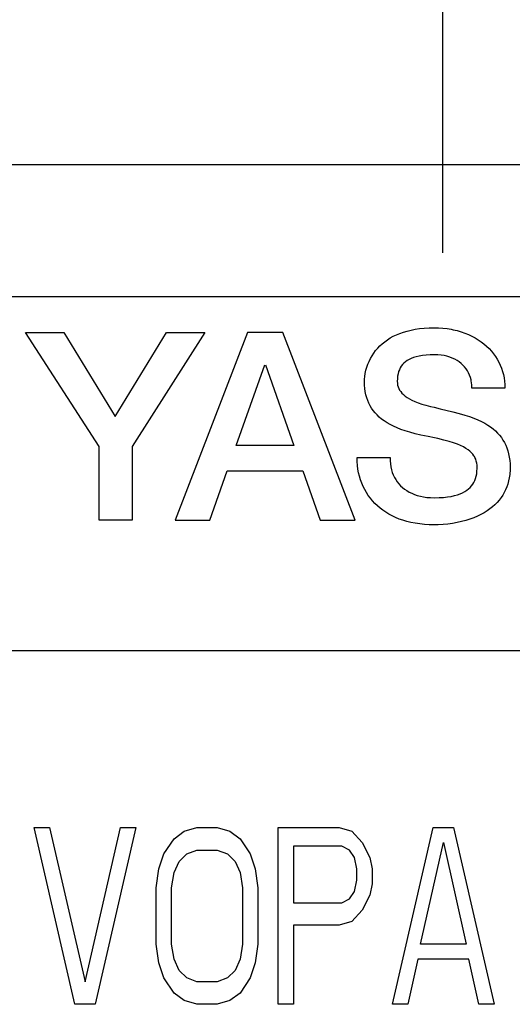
# Model space of a CAD drawing. Header units: millimetres. Extents: x 159 to 2039, y 158 to 1386.
# Tile 19 of 34: x 1264 to 1270, y 1006 to 1018. Entities that reach past the tile are written whole.
import ezdxf

# ---------------------------------------------------------------- set-up
doc = ezdxf.new("R2010")
doc.units = ezdxf.units.MM
doc.header["$LTSCALE"] = 115.5
doc.linetypes.add('CENTER', pattern=[0.6, 0.375, -0.075, 0.075, -0.075])
for name, color, linetype in [('ALL_AXIS', 7, 'CONTINUOUS'), ('ALL_CURVE', 7, 'CONTINUOUS'), ('ALL_FEATURES', 7, 'CONTINUOUS')]:
    doc.layers.add(name, color=color, linetype=linetype)

msp = doc.modelspace()

# ---------------------------------------------------------------- linework, layer by layer
at = {"layer": 'ALL_AXIS', "color": 7, "linetype": 'CENTER'}
msp.add_line((1269, 1028.5), (1269, 1015), dxfattribs=at)
at = {"layer": 'ALL_CURVE', "color": 4, "linetype": 'CONTINUOUS'}
for p, q in [((1297.5, 1014.5), (1260.5, 1014.5)), ((1260.5, 1010.5), (1278.5, 1010.5)), ((1264.8412, 1006.5), (1264.3812, 1008.5)), ((1264.3812, 1008.5), (1264.5538, 1008.5)), ((1264.5538, 1008.5), (1264.9563, 1006.7553)), ((1264.9563, 1006.7553), (1265.3587, 1008.5)), ((1265.5312, 1008.5), (1265.0712, 1006.5)), ((1265.3587, 1008.5), (1265.5312, 1008.5)), ((1265.9625, 1008.3723), (1266.0775, 1008.4574)), ((1266.0775, 1008.4574), (1266.2213, 1008.5)), ((1266.2213, 1008.5), (1266.4513, 1008.5)), ((1266.4513, 1008.5), (1266.595, 1008.4574)), ((1266.595, 1008.4574), (1266.71, 1008.3723)), ((1267.1412, 1006.5), (1267.1412, 1008.5)), ((1267.1412, 1008.5), (1267.8312, 1008.5)), ((1267.8312, 1008.5), (1267.975, 1008.4574)), ((1267.975, 1008.4574), (1268.09, 1008.3298)), ((1268.435, 1006.5), (1268.895, 1008.5)), ((1268.895, 1008.5), (1269.125, 1008.5)), ((1269.125, 1008.5), (1269.585, 1006.5)), ((1265.8475, 1008.2021), (1265.9625, 1008.3723)), ((1266.71, 1008.3723), (1266.825, 1008.2021)), ((1267.3138, 1008.2872), (1267.3138, 1007.6489)), ((1267.86, 1008.2872), (1267.3138, 1008.2872)), ((1267.9463, 1008.2447), (1267.86, 1008.2872)), ((1268.09, 1008.3298), (1268.1762, 1008.1596)), ((1268.7512, 1007.1809), (1269.01, 1008.3298)), ((1269.01, 1008.3298), (1269.2687, 1007.1809)), ((1265.79, 1008.0319), (1265.8475, 1008.2021)), ((1266.02, 1008.117), (1266.1063, 1008.2021)), ((1266.1063, 1008.2021), (1266.2213, 1008.2447)), ((1266.2213, 1008.2447), (1266.4513, 1008.2447)), ((1266.4513, 1008.2447), (1266.5663, 1008.2021)), ((1266.5663, 1008.2021), (1266.6525, 1008.117)), ((1266.825, 1008.2021), (1266.8825, 1008.0319)), ((1268.0038, 1008.1596), (1267.9463, 1008.2447)), ((1265.9625, 1007.9894), (1266.02, 1008.117)), ((1266.6525, 1008.117), (1266.71, 1007.9894)), ((1268.0325, 1008.0319), (1268.0038, 1008.1596)), ((1268.1762, 1008.1596), (1268.205, 1008.0319)), ((1265.7613, 1007.8191), (1265.79, 1008.0319)), ((1265.9337, 1007.8191), (1265.9625, 1007.9894)), ((1266.71, 1007.9894), (1266.7388, 1007.8191)), ((1266.8825, 1008.0319), (1266.9113, 1007.8191)), ((1268.0325, 1007.9043), (1268.0325, 1008.0319)), ((1268.205, 1008.0319), (1268.205, 1007.8617)), ((1268.0038, 1007.7766), (1268.0325, 1007.9043)), ((1268.205, 1007.8617), (1268.1762, 1007.734)), ((1265.7613, 1007.1809), (1265.7613, 1007.8191)), ((1265.9337, 1007.1809), (1265.9337, 1007.8191)), ((1266.7388, 1007.8191), (1266.7388, 1007.1809)), ((1266.9113, 1007.8191), (1266.9113, 1007.1809)), ((1267.9463, 1007.6915), (1268.0038, 1007.7766)), ((1268.1762, 1007.734), (1268.09, 1007.5638)), ((1267.3138, 1007.6489), (1267.86, 1007.6489)), ((1267.86, 1007.6489), (1267.9463, 1007.6915)), ((1268.09, 1007.5638), (1267.975, 1007.4362)), ((1267.3138, 1007.3936), (1267.3138, 1006.5)), ((1267.8312, 1007.3936), (1267.3138, 1007.3936)), ((1267.975, 1007.4362), (1267.8312, 1007.3936)), ((1265.79, 1006.9681), (1265.7613, 1007.1809)), ((1265.9625, 1007.0106), (1265.9337, 1007.1809)), ((1266.7388, 1007.1809), (1266.71, 1007.0106)), ((1266.9113, 1007.1809), (1266.8825, 1006.9681)), ((1269.2687, 1007.1809), (1268.7512, 1007.1809)), ((1265.8475, 1006.7979), (1265.79, 1006.9681)), ((1266.02, 1006.883), (1265.9625, 1007.0106)), ((1266.71, 1007.0106), (1266.6525, 1006.883)), ((1266.8825, 1006.9681), (1266.825, 1006.7979)), ((1268.7225, 1007.0106), (1268.6075, 1006.5)), ((1269.2975, 1007.0106), (1268.7225, 1007.0106)), ((1269.4125, 1006.5), (1269.2975, 1007.0106)), ((1266.1063, 1006.7979), (1266.02, 1006.883)), ((1266.6525, 1006.883), (1266.5663, 1006.7979)), ((1265.9625, 1006.6277), (1265.8475, 1006.7979)), ((1266.2213, 1006.7553), (1266.1063, 1006.7979)), ((1266.4513, 1006.7553), (1266.2213, 1006.7553)), ((1266.5663, 1006.7979), (1266.4513, 1006.7553)), ((1266.825, 1006.7979), (1266.71, 1006.6277)), ((1266.0775, 1006.5426), (1265.9625, 1006.6277)), ((1266.71, 1006.6277), (1266.595, 1006.5426)), ((1265.0712, 1006.5), (1264.8412, 1006.5)), ((1266.2213, 1006.5), (1266.0775, 1006.5426)), ((1266.4513, 1006.5), (1266.2213, 1006.5)), ((1266.595, 1006.5426), (1266.4513, 1006.5)), ((1267.3138, 1006.5), (1267.1412, 1006.5)), ((1268.6075, 1006.5), (1268.435, 1006.5)), ((1269.585, 1006.5), (1269.4125, 1006.5))]:
    msp.add_line(p, q, dxfattribs=at)
at = {"layer": 'ALL_FEATURES', "color": 7, "linetype": 'CONTINUOUS'}
msp.add_line((1244.3, 1016), (1298, 1016), dxfattribs=at)
at = {"layer": 'ALL_FEATURES', "color": 40, "linetype": 'CONTINUOUS'}
for p, q in [((1264.2811, 1014.1), (1264.7158, 1014.1)), ((1265.116, 1012.8083), (1264.2811, 1014.1)), ((1264.7158, 1014.1), (1265.2958, 1013.1474)), ((1265.2958, 1013.1474), (1265.8786, 1014.0998)), ((1266.3118, 1014.0995), (1265.4884, 1012.8095)), ((1265.8786, 1014.0998), (1266.3118, 1014.0995)), ((1266.7954, 1014.0995), (1265.975, 1011.9748)), ((1267.192, 1014.0996), (1266.7954, 1014.0995)), ((1268.0128, 1011.9751), (1267.192, 1014.0996)), ((1268.4435, 1014.0552), (1268.4795, 1014.0725)), ((1268.4795, 1014.0725), (1268.5176, 1014.0884)), ((1268.5176, 1014.0884), (1268.5578, 1014.1027)), ((1268.5578, 1014.1027), (1268.6002, 1014.1153)), ((1268.6002, 1014.1153), (1268.6449, 1014.1262)), ((1268.6449, 1014.1262), (1268.692, 1014.1353)), ((1268.692, 1014.1353), (1268.7416, 1014.1426)), ((1268.7416, 1014.1426), (1268.7938, 1014.1479)), ((1268.7938, 1014.1479), (1268.8486, 1014.1512)), ((1268.8486, 1014.1512), (1268.9062, 1014.1523)), ((1268.9062, 1014.1523), (1268.9562, 1014.1511)), ((1268.9562, 1014.1511), (1269.0052, 1014.1478)), ((1269.0052, 1014.1478), (1269.053, 1014.1423)), ((1269.053, 1014.1423), (1269.0997, 1014.1347)), ((1269.0997, 1014.1347), (1269.1228, 1014.1301)), ((1269.1228, 1014.1301), (1269.1675, 1014.1194)), ((1269.1675, 1014.1194), (1269.2108, 1014.1068)), ((1269.2108, 1014.1068), (1269.2526, 1014.0922)), ((1269.2526, 1014.0922), (1269.2928, 1014.0758)), ((1269.2928, 1014.0758), (1269.3315, 1014.0577)), ((1268.2919, 1013.9466), (1268.3185, 1013.9711)), ((1268.3185, 1013.9711), (1268.347, 1013.9942)), ((1268.347, 1013.9942), (1268.3773, 1014.016)), ((1268.3773, 1014.016), (1268.4094, 1014.0363)), ((1268.4094, 1014.0363), (1268.4435, 1014.0552)), ((1269.3315, 1014.0577), (1269.3685, 1014.0379)), ((1269.3685, 1014.0379), (1269.4038, 1014.0165)), ((1269.4038, 1014.0165), (1269.4373, 1013.9935)), ((1269.4373, 1013.9935), (1269.469, 1013.969)), ((1269.469, 1013.969), (1269.4989, 1013.9432)), ((1268.2029, 1013.8352), (1268.2225, 1013.865)), ((1268.2225, 1013.865), (1268.2438, 1013.8935)), ((1268.2438, 1013.8935), (1268.267, 1013.9207)), ((1268.267, 1013.9207), (1268.2919, 1013.9466)), ((1269.4989, 1013.9432), (1269.5269, 1013.916)), ((1269.5269, 1013.916), (1269.553, 1013.8876)), ((1269.553, 1013.8876), (1269.5771, 1013.858)), ((1269.5771, 1013.858), (1269.5993, 1013.8272)), ((1268.1434, 1013.7052), (1268.1553, 1013.7391)), ((1268.1553, 1013.7391), (1268.1693, 1013.7721)), ((1268.1693, 1013.7721), (1268.1851, 1013.8042)), ((1268.1851, 1013.8042), (1268.2029, 1013.8352)), ((1268.555, 1013.7434), (1268.5475, 1013.7351)), ((1268.5629, 1013.7515), (1268.555, 1013.7434)), ((1268.5802, 1013.7666), (1268.5629, 1013.7515)), ((1268.5996, 1013.7805), (1268.5802, 1013.7666)), ((1268.6213, 1013.7933), (1268.5996, 1013.7805)), ((1268.6456, 1013.8049), (1268.6213, 1013.7933)), ((1268.6726, 1013.8153), (1268.6456, 1013.8049)), ((1268.7028, 1013.8244), (1268.6726, 1013.8153)), ((1268.7364, 1013.8321), (1268.7028, 1013.8244)), ((1268.7738, 1013.8384), (1268.7364, 1013.8321)), ((1268.8155, 1013.843), (1268.7738, 1013.8384)), ((1268.8618, 1013.8459), (1268.8155, 1013.843)), ((1268.9084, 1013.8467), (1268.8618, 1013.8459)), ((1268.9114, 1013.8467), (1268.9084, 1013.8467)), ((1268.9483, 1013.8454), (1268.9114, 1013.8467)), ((1268.9839, 1013.842), (1268.9483, 1013.8454)), ((1269.0182, 1013.8365), (1268.9839, 1013.842)), ((1269.0509, 1013.829), (1269.0182, 1013.8365)), ((1269.0821, 1013.8196), (1269.0509, 1013.829)), ((1269.1115, 1013.8084), (1269.0821, 1013.8196)), ((1269.1392, 1013.7956), (1269.1115, 1013.8084)), ((1269.1651, 1013.7811), (1269.1392, 1013.7956)), ((1269.1892, 1013.7652), (1269.1651, 1013.7811)), ((1269.2115, 1013.7478), (1269.1892, 1013.7652)), ((1269.232, 1013.7291), (1269.2115, 1013.7478)), ((1269.5993, 1013.8272), (1269.6194, 1013.7954)), ((1269.6194, 1013.7954), (1269.6376, 1013.7626)), ((1269.6376, 1013.7626), (1269.6537, 1013.7289)), ((1266.6671, 1012.8209), (1266.9899, 1013.7333)), ((1266.9976, 1013.7333), (1267.319, 1012.8209)), ((1268.1205, 1013.6023), (1268.1259, 1013.6363)), ((1268.1259, 1013.6363), (1268.1335, 1013.6708)), ((1268.1335, 1013.6708), (1268.1434, 1013.7052)), ((1268.4973, 1013.6313), (1268.4924, 1013.6049)), ((1268.5039, 1013.6554), (1268.4973, 1013.6313)), ((1268.5122, 1013.6777), (1268.5039, 1013.6554)), ((1268.5223, 1013.6983), (1268.5122, 1013.6777)), ((1268.534, 1013.7174), (1268.5223, 1013.6983)), ((1268.5475, 1013.7351), (1268.534, 1013.7174)), ((1269.2506, 1013.709), (1269.232, 1013.7291)), ((1269.2673, 1013.6877), (1269.2506, 1013.709)), ((1269.2823, 1013.6651), (1269.2673, 1013.6877)), ((1269.2954, 1013.6412), (1269.2823, 1013.6651)), ((1269.3066, 1013.616), (1269.2954, 1013.6412)), ((1269.6537, 1013.7289), (1269.6677, 1013.6942)), ((1269.6677, 1013.6942), (1269.6797, 1013.6587)), ((1269.6797, 1013.6587), (1269.6895, 1013.6224)), ((1268.1167, 1013.5447), (1268.1175, 1013.5696)), ((1268.1178, 1013.5043), (1268.1167, 1013.5447)), ((1268.1175, 1013.5696), (1268.1205, 1013.6023)), ((1268.4893, 1013.5762), (1268.4883, 1013.5447)), ((1268.4883, 1013.5447), (1268.4894, 1013.5235)), ((1268.4924, 1013.6049), (1268.4893, 1013.5762)), ((1268.4894, 1013.5235), (1268.4927, 1013.5033)), ((1269.3159, 1013.5895), (1269.3066, 1013.616)), ((1269.3232, 1013.5617), (1269.3159, 1013.5895)), ((1269.3261, 1013.5473), (1269.3232, 1013.5617)), ((1269.3285, 1013.5326), (1269.3261, 1013.5473)), ((1269.3318, 1013.5021), (1269.3285, 1013.5326)), ((1269.6895, 1013.6224), (1269.6973, 1013.5853)), ((1269.6973, 1013.5853), (1269.7028, 1013.5475)), ((1269.7028, 1013.5475), (1269.7062, 1013.509)), ((1268.1211, 1013.4659), (1268.1178, 1013.5043)), ((1268.1264, 1013.4293), (1268.1211, 1013.4659)), ((1268.1337, 1013.3945), (1268.1264, 1013.4293)), ((1268.4927, 1013.5033), (1268.498, 1013.4839)), ((1268.498, 1013.4839), (1268.5055, 1013.4652)), ((1268.5055, 1013.4652), (1268.5151, 1013.447)), ((1268.5151, 1013.447), (1268.527, 1013.4294)), ((1268.527, 1013.4294), (1268.5412, 1013.4122)), ((1268.5412, 1013.4122), (1268.558, 1013.3954)), ((1269.3329, 1013.4703), (1269.3318, 1013.5021)), ((1269.7074, 1013.4698), (1269.3329, 1013.4703)), ((1269.7062, 1013.509), (1269.7074, 1013.4698)), ((1268.1429, 1013.3612), (1268.1337, 1013.3945)), ((1268.154, 1013.3295), (1268.1429, 1013.3612)), ((1268.167, 1013.2992), (1268.154, 1013.3295)), ((1268.1818, 1013.2703), (1268.167, 1013.2992)), ((1268.558, 1013.3954), (1268.5776, 1013.3789)), ((1268.5776, 1013.3789), (1268.6001, 1013.3629)), ((1268.6001, 1013.3629), (1268.6258, 1013.3472)), ((1268.6258, 1013.3472), (1268.655, 1013.332)), ((1268.655, 1013.332), (1268.6879, 1013.3172)), ((1268.6879, 1013.3172), (1268.7249, 1013.303)), ((1268.7249, 1013.303), (1268.7662, 1013.2893)), ((1268.1985, 1013.2425), (1268.1818, 1013.2703)), ((1268.2171, 1013.2159), (1268.1985, 1013.2425)), ((1268.2376, 1013.1904), (1268.2171, 1013.2159)), ((1268.2602, 1013.1659), (1268.2376, 1013.1904)), ((1268.7662, 1013.2893), (1268.8125, 1013.2761)), ((1268.8125, 1013.2761), (1268.8653, 1013.2628)), ((1268.8653, 1013.2628), (1268.9062, 1013.2527)), ((1268.9062, 1013.2527), (1268.9726, 1013.2359)), ((1268.9726, 1013.2359), (1269.1187, 1013.201)), ((1269.1187, 1013.201), (1269.1905, 1013.1823)), ((1269.1905, 1013.1823), (1269.2519, 1013.1646)), ((1268.2849, 1013.1423), (1268.2602, 1013.1659)), ((1268.3118, 1013.1197), (1268.2849, 1013.1423)), ((1268.3411, 1013.098), (1268.3118, 1013.1197)), ((1268.3729, 1013.0772), (1268.3411, 1013.098)), ((1268.4075, 1013.0572), (1268.3729, 1013.0772)), ((1269.2519, 1013.1646), (1269.3062, 1013.147)), ((1269.3062, 1013.147), (1269.3551, 1013.1291)), ((1269.3551, 1013.1291), (1269.3996, 1013.1106)), ((1269.3996, 1013.1106), (1269.4403, 1013.0915)), ((1269.4403, 1013.0915), (1269.4776, 1013.0717)), ((1269.4776, 1013.0717), (1269.5119, 1013.0511)), ((1268.445, 1013.0381), (1268.4075, 1013.0572)), ((1268.4856, 1013.0198), (1268.445, 1013.0381)), ((1268.5299, 1013.0024), (1268.4856, 1013.0198)), ((1268.5781, 1012.9856), (1268.5299, 1013.0024)), ((1268.6309, 1012.9696), (1268.5781, 1012.9856)), ((1268.6895, 1012.954), (1268.6309, 1012.9696)), ((1269.5119, 1013.0511), (1269.5434, 1013.0298)), ((1269.5434, 1013.0298), (1269.5724, 1013.0076)), ((1269.5724, 1013.0076), (1269.599, 1012.9845)), ((1269.599, 1012.9845), (1269.6234, 1012.9605)), ((1269.6234, 1012.9605), (1269.6457, 1012.9355)), ((1268.7561, 1012.9383), (1268.6895, 1012.954)), ((1268.8369, 1012.9213), (1268.7561, 1012.9383)), ((1268.9089, 1012.9065), (1268.8369, 1012.9213)), ((1268.9458, 1012.8986), (1268.9089, 1012.9065)), ((1269.0153, 1012.8821), (1268.9458, 1012.8986)), ((1269.0744, 1012.8662), (1269.0153, 1012.8821)), ((1269.125, 1012.8505), (1269.0744, 1012.8662)), ((1269.1684, 1012.8349), (1269.125, 1012.8505)), ((1269.6457, 1012.9355), (1269.666, 1012.9095)), ((1269.666, 1012.9095), (1269.6843, 1012.8823)), ((1269.6843, 1012.8823), (1269.7008, 1012.8539)), ((1269.7008, 1012.8539), (1269.7155, 1012.8242)), ((1265.116, 1011.9748), (1265.116, 1012.8083)), ((1265.4884, 1012.8095), (1265.4884, 1011.9748)), ((1267.319, 1012.8209), (1266.6671, 1012.8209)), ((1269.2057, 1012.8193), (1269.1684, 1012.8349)), ((1269.2379, 1012.8037), (1269.2057, 1012.8193)), ((1269.2658, 1012.7879), (1269.2379, 1012.8037)), ((1269.2898, 1012.7719), (1269.2658, 1012.7879)), ((1269.3105, 1012.7556), (1269.2898, 1012.7719)), ((1269.3283, 1012.7389), (1269.3105, 1012.7556)), ((1269.3436, 1012.7216), (1269.3283, 1012.7389)), ((1269.7155, 1012.8242), (1269.7284, 1012.7931)), ((1269.7284, 1012.7931), (1269.7394, 1012.7605)), ((1269.7394, 1012.7605), (1269.7486, 1012.7263)), ((1268.0334, 1012.6819), (1268.0334, 1012.6838)), ((1268.0334, 1012.6838), (1268.4063, 1012.6838)), ((1268.0346, 1012.6384), (1268.0334, 1012.6819)), ((1268.0381, 1012.5956), (1268.0346, 1012.6384)), ((1268.4063, 1012.6838), (1268.4075, 1012.6469)), ((1268.4075, 1012.6469), (1268.4107, 1012.6117)), ((1269.3565, 1012.7036), (1269.3436, 1012.7216)), ((1269.3622, 1012.6942), (1269.3565, 1012.7036)), ((1269.3674, 1012.6847), (1269.3622, 1012.6942)), ((1269.3762, 1012.6648), (1269.3674, 1012.6847)), ((1269.3831, 1012.6438), (1269.3762, 1012.6648)), ((1269.388, 1012.6213), (1269.3831, 1012.6438)), ((1269.7486, 1012.7263), (1269.7558, 1012.6902)), ((1269.7558, 1012.6902), (1269.7611, 1012.6523)), ((1269.7611, 1012.6523), (1269.7644, 1012.6125)), ((1266.3678, 1011.9748), (1266.5655, 1012.5338)), ((1266.5655, 1012.5338), (1267.4202, 1012.5338)), ((1267.4202, 1012.5338), (1267.617, 1011.9751)), ((1268.0437, 1012.5535), (1268.0381, 1012.5956)), ((1268.0514, 1012.5123), (1268.0437, 1012.5535)), ((1268.0612, 1012.4721), (1268.0514, 1012.5123)), ((1268.4107, 1012.6117), (1268.416, 1012.5782)), ((1268.416, 1012.5782), (1268.4233, 1012.5464)), ((1268.4233, 1012.5464), (1268.4277, 1012.531)), ((1268.4277, 1012.531), (1268.4325, 1012.5161)), ((1268.4325, 1012.5161), (1268.4435, 1012.4874)), ((1269.3869, 1012.4997), (1269.3904, 1012.5287)), ((1269.3911, 1012.597), (1269.388, 1012.6213)), ((1269.3904, 1012.5287), (1269.392, 1012.5603)), ((1269.3921, 1012.5705), (1269.3911, 1012.597)), ((1269.392, 1012.5603), (1269.3921, 1012.5705)), ((1269.7644, 1012.5304), (1269.763, 1012.5109)), ((1269.7644, 1012.6125), (1269.7655, 1012.5705)), ((1269.7655, 1012.5705), (1269.7644, 1012.5304)), ((1268.073, 1012.4329), (1268.0612, 1012.4721)), ((1268.0868, 1012.3949), (1268.073, 1012.4329)), ((1268.4435, 1012.4874), (1268.4564, 1012.4602)), ((1268.4564, 1012.4602), (1268.471, 1012.4345)), ((1268.471, 1012.4345), (1268.4874, 1012.4102)), ((1268.4874, 1012.4102), (1268.5055, 1012.3874)), ((1269.3432, 1012.3831), (1269.3554, 1012.4034)), ((1269.3554, 1012.4034), (1269.3659, 1012.425)), ((1269.3659, 1012.425), (1269.3746, 1012.4481)), ((1269.3746, 1012.4481), (1269.3816, 1012.473)), ((1269.3816, 1012.473), (1269.3869, 1012.4997)), ((1269.7483, 1012.419), (1269.7388, 1012.3847)), ((1269.7557, 1012.4547), (1269.7483, 1012.419)), ((1269.7611, 1012.4918), (1269.7557, 1012.4547)), ((1269.763, 1012.5109), (1269.7611, 1012.4918)), ((1268.1025, 1012.3581), (1268.0868, 1012.3949)), ((1268.1201, 1012.3226), (1268.1025, 1012.3581)), ((1268.1395, 1012.2883), (1268.1201, 1012.3226)), ((1268.5055, 1012.3874), (1268.5254, 1012.3659)), ((1268.5254, 1012.3659), (1268.5471, 1012.3458)), ((1268.5471, 1012.3458), (1268.5705, 1012.3271)), ((1268.5705, 1012.3271), (1268.5958, 1012.3098)), ((1268.5958, 1012.3098), (1268.6229, 1012.294)), ((1268.6229, 1012.294), (1268.6518, 1012.2797)), ((1269.2275, 1012.2862), (1269.2525, 1012.2996)), ((1269.2525, 1012.2996), (1269.2641, 1012.3067)), ((1269.2641, 1012.3067), (1269.2751, 1012.3141)), ((1269.2751, 1012.3141), (1269.2953, 1012.3297)), ((1269.2953, 1012.3297), (1269.3132, 1012.3464)), ((1269.3132, 1012.3464), (1269.3292, 1012.3642)), ((1269.3292, 1012.3642), (1269.3432, 1012.3831)), ((1269.6988, 1012.2889), (1269.6816, 1012.2592)), ((1269.7141, 1012.3196), (1269.6988, 1012.2889)), ((1269.7274, 1012.3515), (1269.7141, 1012.3196)), ((1269.7388, 1012.3847), (1269.7274, 1012.3515)), ((1268.1608, 1012.2554), (1268.1395, 1012.2883)), ((1268.1838, 1012.2238), (1268.1608, 1012.2554)), ((1268.2085, 1012.1937), (1268.1838, 1012.2238)), ((1268.235, 1012.1649), (1268.2085, 1012.1937)), ((1268.6518, 1012.2797), (1268.6826, 1012.267)), ((1268.6826, 1012.267), (1268.7152, 1012.256)), ((1268.7152, 1012.256), (1268.7496, 1012.2468)), ((1268.7496, 1012.2468), (1268.7858, 1012.2394)), ((1268.7858, 1012.2394), (1268.8237, 1012.234)), ((1268.8237, 1012.234), (1268.8632, 1012.2307)), ((1268.8632, 1012.2307), (1268.9042, 1012.2295)), ((1268.9042, 1012.2295), (1268.9062, 1012.2295)), ((1268.9062, 1012.2295), (1268.9609, 1012.2306)), ((1268.9609, 1012.2306), (1269.0108, 1012.2337)), ((1269.0108, 1012.2337), (1269.0562, 1012.2386)), ((1269.0562, 1012.2386), (1269.0975, 1012.2453)), ((1269.0975, 1012.2453), (1269.135, 1012.2535)), ((1269.135, 1012.2535), (1269.169, 1012.2631)), ((1269.169, 1012.2631), (1269.1997, 1012.274)), ((1269.1997, 1012.274), (1269.2275, 1012.2862)), ((1269.6413, 1012.203), (1269.6181, 1012.1765)), ((1269.6624, 1012.2306), (1269.6413, 1012.203)), ((1269.6816, 1012.2592), (1269.6624, 1012.2306)), ((1268.2633, 1012.1376), (1268.235, 1012.1649)), ((1268.2932, 1012.1118), (1268.2633, 1012.1376)), ((1268.3249, 1012.0874), (1268.2932, 1012.1118)), ((1268.3584, 1012.0646), (1268.3249, 1012.0874)), ((1269.504, 1012.0806), (1269.4699, 1012.0594)), ((1269.5358, 1012.103), (1269.504, 1012.0806)), ((1269.5654, 1012.1264), (1269.5358, 1012.103)), ((1269.5928, 1012.1509), (1269.5654, 1012.1264)), ((1269.6181, 1012.1765), (1269.5928, 1012.1509)), ((1265.4884, 1011.9748), (1265.116, 1011.9748)), ((1265.975, 1011.9748), (1266.3678, 1011.9748)), ((1267.617, 1011.9751), (1268.0128, 1011.9751)), ((1268.3936, 1012.0433), (1268.3584, 1012.0646)), ((1268.4306, 1012.0235), (1268.3936, 1012.0433)), ((1268.4694, 1012.0054), (1268.4306, 1012.0235)), ((1268.51, 1011.9889), (1268.4694, 1012.0054)), ((1268.5526, 1011.9741), (1268.51, 1011.9889)), ((1268.597, 1011.9611), (1268.5526, 1011.9741)), ((1268.6434, 1011.9499), (1268.597, 1011.9611)), ((1269.2166, 1011.9597), (1269.1667, 1011.9487)), ((1269.2645, 1011.9726), (1269.2166, 1011.9597)), ((1269.3102, 1011.9871), (1269.2645, 1011.9726)), ((1269.3537, 1012.0031), (1269.3102, 1011.9871)), ((1269.3948, 1012.0205), (1269.3537, 1012.0031)), ((1269.4335, 1012.0393), (1269.3948, 1012.0205)), ((1269.4699, 1012.0594), (1269.4335, 1012.0393)), ((1268.6918, 1011.9405), (1268.6434, 1011.9499)), ((1268.7423, 1011.9332), (1268.6918, 1011.9405)), ((1268.7948, 1011.9278), (1268.7423, 1011.9332)), ((1268.8494, 1011.9245), (1268.7948, 1011.9278)), ((1268.9062, 1011.9234), (1268.8494, 1011.9245)), ((1268.9523, 1011.9242), (1268.9062, 1011.9234)), ((1269.0073, 1011.9271), (1268.9523, 1011.9242)), ((1269.0617, 1011.9323), (1269.0073, 1011.9271)), ((1269.115, 1011.9395), (1269.0617, 1011.9323)), ((1269.1667, 1011.9487), (1269.115, 1011.9395))]:
    msp.add_line(p, q, dxfattribs=at)

doc.saveas('drawing.dxf')
